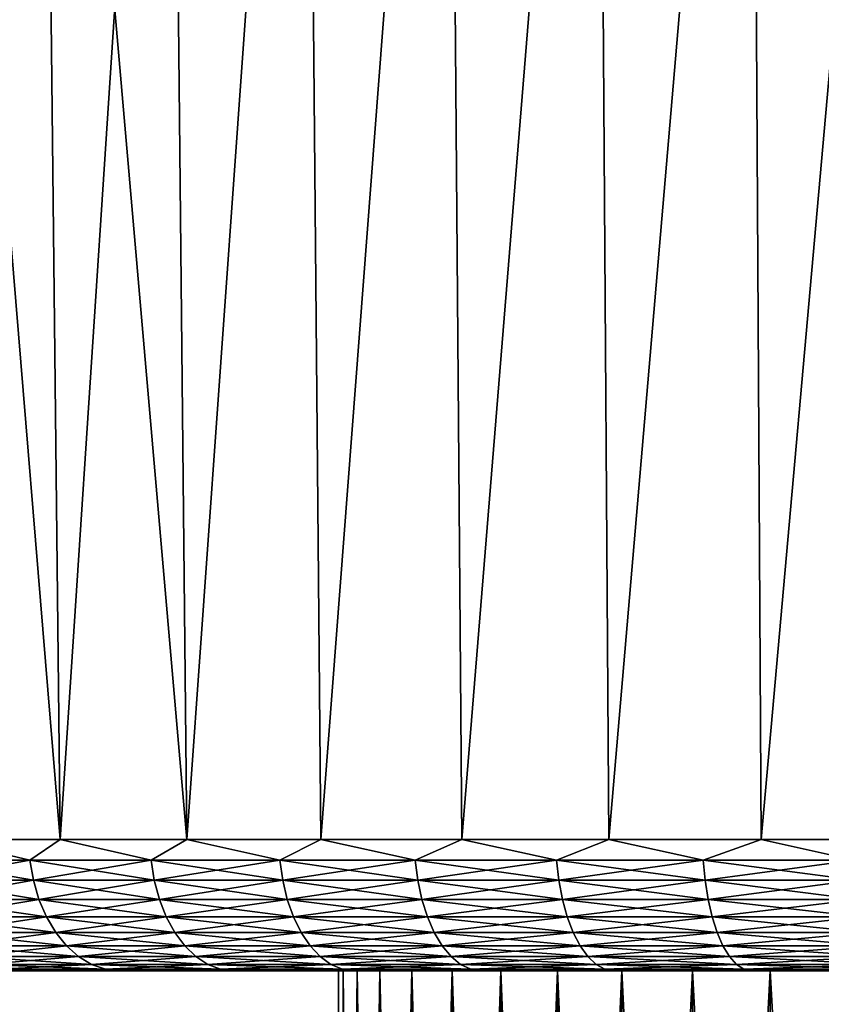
# Model space of a CAD drawing. Header units: metres. Extents: x -150 to 146, y -127 to 82.
# Tile 250 of 256: x 53 to 65, y 53 to 68. Entities that reach past the tile are written whole.
import ezdxf

# ---------------------------------------------------------------- set-up
doc = ezdxf.new("R2010")
doc.units = ezdxf.units.M
doc.layers.add('solid_ELLA_AP_WANNE_SW0001', color=7, linetype='CONTINUOUS')

msp = doc.modelspace()

# ---------------------------------------------------------------- linework, layer by layer
at = {"layer": 'solid_ELLA_AP_WANNE_SW0001'}
for points in [[(51.883663, 55.466671, -22.247246), (51.582466, 80.5, -22.535044), (53.37888, 80.5, -24.264441)], [(53.654499, 55.466671, 23.951502), (53.379036, 80.5, 24.264572), (51.582611, 80.5, 22.535191)], [(53.654499, 55.466671, 23.951502), (51.582611, 80.5, 22.535191), (51.883663, 55.466671, 22.24724)], [(53.654499, 55.466671, -23.951508), (51.883663, 55.466671, -22.247246), (53.37888, 80.5, -24.264441)], [(53.654499, 55.466671, -23.951508), (53.37888, 80.5, -24.264441), (55.295467, 80.5, -25.844799)], [(55.550602, 55.466671, 25.515205), (55.295624, 80.5, 25.844912), (53.379036, 80.5, 24.264572)], [(55.550602, 55.466671, 25.515205), (53.379036, 80.5, 24.264572), (53.654499, 55.466671, 23.951502)], [(55.550602, 55.466671, -25.515211), (53.654499, 55.466671, -23.951508), (55.295467, 80.5, -25.844799)], [(55.550602, 55.466671, -25.515211), (55.295467, 80.5, -25.844799), (57.335819, 80.5, -27.279955)], [(55.550602, 55.466671, 25.515205), (57.335976, 80.5, 27.28005), (55.295624, 80.5, 25.844912)], [(57.560841, 55.466671, -26.92918), (55.550602, 55.466671, -25.515211), (57.335819, 80.5, -27.279955)], [(57.560841, 55.466671, 26.929174), (57.335976, 80.5, 27.28005), (55.550602, 55.466671, 25.515205)], [(57.560841, 55.466671, -26.92918), (57.335819, 80.5, -27.279955), (59.471218, 80.5, -28.549883)], [(57.560841, 55.466671, 26.929174), (59.471371, 80.5, 28.549959), (57.335976, 80.5, 27.28005)], [(59.67342, 55.466671, -28.18512), (57.560841, 55.466671, -26.92918), (59.471218, 80.5, -28.549883)], [(59.67342, 55.466671, 28.185114), (59.471371, 80.5, 28.549959), (57.560841, 55.466671, 26.929174)], [(59.67342, 55.466671, -28.18512), (59.471218, 80.5, -28.549883), (61.705772, 80.5, -29.655876)], [(59.67342, 55.466671, 28.185114), (61.705914, 80.5, 29.655933), (59.471371, 80.5, 28.549959)], [(61.875938, 55.466671, -29.275658), (59.67342, 55.466671, -28.18512), (61.705772, 80.5, -29.655876)], [(61.875938, 55.466671, 29.275652), (61.705914, 80.5, 29.655933), (59.67342, 55.466671, 28.185114)], [(61.875938, 55.466671, -29.275658), (61.705772, 80.5, -29.655876), (64.012924, 80.5, -30.586502)], [(61.875938, 55.466671, 29.275652), (64.013046, 80.5, 30.58654), (61.705914, 80.5, 29.655933)], [(64.155479, 55.466671, -30.194393), (61.875938, 55.466671, -29.275658), (64.012924, 80.5, -30.586502)], [(64.155479, 55.466671, 30.194387), (64.013046, 80.5, 30.58654), (61.875938, 55.466671, 29.275652)], [(64.155479, 55.466671, -30.194393), (64.012924, 80.5, -30.586502), (66.386879, 80.5, -31.337189)], [(64.155479, 55.466671, 30.194387), (66.386978, 80.5, 31.33721), (64.013046, 80.5, 30.58654)], [(66.498657, 55.466675, -30.935938), (64.155479, 55.466671, -30.194393), (66.386879, 80.5, -31.337189)], [(66.498657, 55.466675, 30.935932), (66.386978, 80.5, 31.33721), (64.155479, 55.466671, 30.194387)], [(51.503117, 55.15744, -21.801924), (51.883663, 55.466671, -22.247246), (53.198078, 55.15744, -23.496885)], [(51.883663, 55.466671, 22.24724), (51.503117, 55.15744, 21.801916), (53.198078, 55.15744, 23.496878)], [(53.198078, 55.15744, -23.496885), (51.883663, 55.466671, -22.247246), (53.654499, 55.466671, -23.951508)], [(53.654499, 55.466671, 23.951502), (51.883663, 55.466671, 22.24724), (53.198078, 55.15744, 23.496878)], [(53.198078, 55.15744, -23.496885), (53.654499, 55.466671, -23.951508), (55.014965, 55.15744, -25.060442)], [(53.654499, 55.466671, 23.951502), (53.198078, 55.15744, 23.496878), (55.014965, 55.15744, 25.060436)], [(55.014965, 55.15744, -25.060442), (53.654499, 55.466671, -23.951508), (55.550602, 55.466671, -25.515211)], [(55.550602, 55.466671, 25.515205), (53.654499, 55.466671, 23.951502), (55.014965, 55.15744, 25.060436)], [(55.014965, 55.15744, -25.060442), (55.550602, 55.466671, -25.515211), (56.943619, 55.15744, -26.48385)], [(55.550602, 55.466671, 25.515205), (55.014965, 55.15744, 25.060436), (56.943619, 55.15744, 26.483845)], [(56.943619, 55.15744, -26.48385), (55.550602, 55.466671, -25.515211), (57.560841, 55.466671, -26.92918)], [(57.560841, 55.466671, 26.929174), (55.550602, 55.466671, 25.515205), (56.943619, 55.15744, 26.483845)], [(56.943619, 55.15744, -26.48385), (57.560841, 55.466671, -26.92918), (58.973248, 55.15744, -27.759151)], [(57.560841, 55.466671, 26.929174), (56.943619, 55.15744, 26.483845), (58.973248, 55.15744, 27.759146)], [(58.973248, 55.15744, -27.759151), (57.560841, 55.466671, -26.92918), (59.67342, 55.466671, -28.18512)], [(59.67342, 55.466671, 28.185114), (57.560841, 55.466671, 26.929174), (58.973248, 55.15744, 27.759146)], [(58.973248, 55.15744, -27.759151), (59.67342, 55.466671, -28.18512), (61.092506, 55.15744, -28.879213)], [(59.67342, 55.466671, 28.185114), (58.973248, 55.15744, 27.759146), (61.092506, 55.15744, 28.879206)], [(61.092506, 55.15744, -28.879213), (59.67342, 55.466671, -28.18512), (61.875938, 55.466671, -29.275658)], [(61.875938, 55.466671, 29.275652), (59.67342, 55.466671, 28.185114), (61.092506, 55.15744, 28.879206)], [(61.092506, 55.15744, -28.879213), (61.875938, 55.466671, -29.275658), (63.289539, 55.15744, -29.837769)], [(61.875938, 55.466671, 29.275652), (61.092506, 55.15744, 28.879206), (63.289539, 55.15744, 29.837763)], [(63.289539, 55.15744, -29.837769), (61.875938, 55.466671, -29.275658), (64.155479, 55.466671, -30.194393)], [(64.155479, 55.466671, 30.194387), (61.875938, 55.466671, 29.275652), (63.289539, 55.15744, 29.837763)], [(63.289539, 55.15744, -29.837769), (64.155479, 55.466671, -30.194393), (65.552063, 55.15744, -30.629459)], [(64.155479, 55.466671, 30.194387), (63.289539, 55.15744, 29.837763), (65.552063, 55.15744, 30.629454)], [(65.552063, 55.15744, -30.629459), (64.155479, 55.466671, -30.194393), (66.498657, 55.466675, -30.935938)], [(66.498657, 55.466675, 30.935932), (64.155479, 55.466671, 30.194387), (65.552063, 55.15744, 30.629454)], [(51.503117, 55.15744, -21.801924), (53.198078, 55.15744, -23.496885), (51.559494, 54.856174, -21.749613)], [(53.250389, 54.856174, 23.440502), (53.198078, 55.15744, 23.496878), (51.503117, 55.15744, 21.801916)], [(51.559494, 54.856174, 21.749607), (53.250389, 54.856174, 23.440502), (51.503117, 55.15744, 21.801916)], [(53.198078, 55.15744, -23.496885), (53.250389, 54.856174, -23.440508), (51.559494, 54.856174, -21.749613)], [(53.198078, 55.15744, -23.496885), (55.014965, 55.15744, -25.060442), (53.250389, 54.856174, -23.440508)], [(55.062916, 54.856174, 25.000307), (55.014965, 55.15744, 25.060436), (53.198078, 55.15744, 23.496878)], [(53.250389, 54.856174, 23.440502), (55.062916, 54.856174, 25.000307), (53.198078, 55.15744, 23.496878)], [(55.014965, 55.15744, -25.060442), (55.062916, 54.856174, -25.000315), (53.250389, 54.856174, -23.440508)], [(55.014965, 55.15744, -25.060442), (56.943619, 55.15744, -26.48385), (55.062916, 54.856174, -25.000315)], [(56.986938, 54.856174, 26.420301), (56.943619, 55.15744, 26.483845), (55.014965, 55.15744, 25.060436)], [(55.062916, 54.856174, 25.000307), (56.986938, 54.856174, 26.420301), (55.014965, 55.15744, 25.060436)], [(56.943619, 55.15744, -26.48385), (56.986938, 54.856174, -26.420309), (55.062916, 54.856174, -25.000315)], [(56.943619, 55.15744, -26.48385), (58.973248, 55.15744, -27.759151), (56.986938, 54.856174, -26.420309)], [(59.0117, 54.856174, 27.692543), (58.973248, 55.15744, 27.759146), (56.943619, 55.15744, 26.483845)], [(56.986938, 54.856174, 26.420301), (59.0117, 54.856174, 27.692543), (56.943619, 55.15744, 26.483845)], [(58.973248, 55.15744, -27.759151), (59.0117, 54.856174, -27.692549), (56.986938, 54.856174, -26.420309)], [(58.973248, 55.15744, -27.759151), (61.092506, 55.15744, -28.879213), (59.0117, 54.856174, -27.692549)], [(61.125874, 54.856174, 28.809916), (61.092506, 55.15744, 28.879206), (58.973248, 55.15744, 27.759146)], [(59.0117, 54.856174, 27.692543), (61.125874, 54.856174, 28.809916), (58.973248, 55.15744, 27.759146)], [(61.092506, 55.15744, -28.879213), (61.125874, 54.856174, -28.809923), (59.0117, 54.856174, -27.692549)], [(61.092506, 55.15744, -28.879213), (63.289539, 55.15744, -29.837769), (61.125874, 54.856174, -28.809923)], [(63.317638, 54.856174, 29.766172), (63.289539, 55.15744, 29.837763), (61.092506, 55.15744, 28.879206)], [(61.125874, 54.856174, 28.809916), (63.317638, 54.856174, 29.766172), (61.092506, 55.15744, 28.879206)], [(63.289539, 55.15744, -29.837769), (63.317638, 54.856174, -29.766178), (61.125874, 54.856174, -28.809923)], [(63.289539, 55.15744, -29.837769), (65.552063, 55.15744, -30.629459), (63.317638, 54.856174, -29.766178)], [(65.57473, 54.856174, 30.555964), (65.552063, 55.15744, 30.629454), (63.289539, 55.15744, 29.837763)], [(63.317638, 54.856174, 29.766172), (65.57473, 54.856174, 30.555964), (63.289539, 55.15744, 29.837763)], [(65.552063, 55.15744, -30.629459), (65.57473, 54.856174, -30.555971), (63.317638, 54.856174, -29.766178)], [(51.559494, 54.856174, -21.749613), (53.250389, 54.856174, -23.440508), (51.649418, 54.570469, -21.666176)], [(53.333828, 54.570469, 23.350578), (53.250389, 54.856174, 23.440502), (51.559494, 54.856174, 21.749607)], [(51.649418, 54.570469, 21.66617), (53.333828, 54.570469, 23.350578), (51.559494, 54.856174, 21.749607)], [(53.250389, 54.856174, -23.440508), (53.333828, 54.570469, -23.350584), (51.649418, 54.570469, -21.666176)], [(53.250389, 54.856174, -23.440508), (55.062916, 54.856174, -25.000315), (53.333828, 54.570469, -23.350584)], [(55.1394, 54.570469, 24.9044), (55.062916, 54.856174, 25.000307), (53.250389, 54.856174, 23.440502)], [(53.333828, 54.570469, 23.350578), (55.1394, 54.570469, 24.9044), (53.250389, 54.856174, 23.440502)], [(55.062916, 54.856174, -25.000315), (55.1394, 54.570469, -24.904406), (53.333828, 54.570469, -23.350584)], [(55.062916, 54.856174, -25.000315), (56.986938, 54.856174, -26.420309), (55.1394, 54.570469, -24.904406)], [(57.056042, 54.570469, 26.318947), (56.986938, 54.856174, 26.420301), (55.062916, 54.856174, 25.000307)], [(55.1394, 54.570469, 24.9044), (57.056042, 54.570469, 26.318947), (55.062916, 54.856174, 25.000307)], [(56.986938, 54.856174, -26.420309), (57.056042, 54.570469, -26.318953), (55.1394, 54.570469, -24.904406)], [(56.986938, 54.856174, -26.420309), (59.0117, 54.856174, -27.692549), (57.056042, 54.570469, -26.318953)], [(59.073036, 54.570469, 27.586308), (59.0117, 54.856174, 27.692543), (56.986938, 54.856174, 26.420301)], [(57.056042, 54.570469, 26.318947), (59.073036, 54.570469, 27.586308), (56.986938, 54.856174, 26.420301)], [(59.0117, 54.856174, -27.692549), (59.073036, 54.570469, -27.586313), (57.056042, 54.570469, -26.318953)], [(59.0117, 54.856174, -27.692549), (61.125874, 54.856174, -28.809923), (59.073036, 54.570469, -27.586313)], [(61.1791, 54.570469, 28.699394), (61.125874, 54.856174, 28.809916), (59.0117, 54.856174, 27.692543)], [(59.073036, 54.570469, 27.586308), (61.1791, 54.570469, 28.699394), (59.0117, 54.856174, 27.692543)], [(61.125874, 54.856174, -28.809923), (61.1791, 54.570469, -28.6994), (59.073036, 54.570469, -27.586313)], [(61.125874, 54.856174, -28.809923), (63.317638, 54.856174, -29.766178), (61.1791, 54.570469, -28.6994)], [(63.362453, 54.570469, 29.651981), (63.317638, 54.856174, 29.766172), (61.125874, 54.856174, 28.809916)], [(61.1791, 54.570469, 28.699394), (63.362453, 54.570469, 29.651981), (61.125874, 54.856174, 28.809916)], [(63.317638, 54.856174, -29.766178), (63.362453, 54.570469, -29.651987), (61.1791, 54.570469, -28.6994)], [(63.317638, 54.856174, -29.766178), (65.57473, 54.856174, -30.555971), (63.362453, 54.570469, -29.651987)], [(65.610893, 54.570469, 30.438744), (65.57473, 54.856174, 30.555964), (63.317638, 54.856174, 29.766172)], [(63.362453, 54.570469, 29.651981), (65.610893, 54.570469, 30.438744), (63.317638, 54.856174, 29.766172)], [(65.57473, 54.856174, -30.555971), (65.610893, 54.570469, -30.438749), (63.362453, 54.570469, -29.651987)], [(51.649418, 54.570469, -21.666176), (53.333828, 54.570469, -23.350584), (51.770718, 54.307228, -21.553627)], [(53.446377, 54.307232, 23.229279), (53.333828, 54.570469, 23.350578), (51.649418, 54.570469, 21.66617)], [(51.770718, 54.307228, 21.553621), (53.446377, 54.307232, 23.229279), (51.649418, 54.570469, 21.66617)], [(53.333828, 54.570469, -23.350584), (53.446377, 54.307232, -23.229284), (51.770718, 54.307228, -21.553627)], [(53.333828, 54.570469, -23.350584), (55.1394, 54.570469, -24.904406), (53.446377, 54.307232, -23.229284)], [(55.242569, 54.307232, 24.77503), (55.1394, 54.570469, 24.9044), (53.333828, 54.570469, 23.350578)], [(53.446377, 54.307232, 23.229279), (55.242569, 54.307232, 24.77503), (53.333828, 54.570469, 23.350578)], [(55.1394, 54.570469, -24.904406), (55.242569, 54.307232, -24.775036), (53.446377, 54.307232, -23.229284)], [(55.1394, 54.570469, -24.904406), (57.056042, 54.570469, -26.318953), (55.242569, 54.307232, -24.775036)], [(57.149258, 54.307232, 26.182228), (57.056042, 54.570469, 26.318947), (55.1394, 54.570469, 24.9044)], [(55.242569, 54.307232, 24.77503), (57.149258, 54.307232, 26.182228), (55.1394, 54.570469, 24.9044)], [(57.056042, 54.570469, -26.318953), (57.149258, 54.307232, -26.182234), (55.242569, 54.307232, -24.775036)], [(57.056042, 54.570469, -26.318953), (59.073036, 54.570469, -27.586313), (57.149258, 54.307232, -26.182234)], [(59.155773, 54.307232, 27.443005), (59.073036, 54.570469, 27.586308), (57.056042, 54.570469, 26.318947)], [(57.149258, 54.307232, 26.182228), (59.155773, 54.307232, 27.443005), (57.056042, 54.570469, 26.318947)], [(59.073036, 54.570469, -27.586313), (59.155773, 54.307232, -27.44301), (57.149258, 54.307232, -26.182234)], [(59.073036, 54.570469, -27.586313), (61.1791, 54.570469, -28.6994), (59.155773, 54.307232, -27.44301)], [(61.250893, 54.307232, 28.55031), (61.1791, 54.570469, 28.699394), (59.073036, 54.570469, 27.586308)], [(59.155773, 54.307232, 27.443005), (61.250893, 54.307232, 28.55031), (59.073036, 54.570469, 27.586308)], [(61.1791, 54.570469, -28.6994), (61.250893, 54.307232, -28.550316), (59.155773, 54.307232, -27.44301)], [(61.1791, 54.570469, -28.6994), (63.362453, 54.570469, -29.651987), (61.250893, 54.307232, -28.550316)], [(63.422905, 54.307232, 29.49795), (63.362453, 54.570469, 29.651981), (61.1791, 54.570469, 28.699394)], [(61.250893, 54.307232, 28.55031), (63.422905, 54.307232, 29.49795), (61.1791, 54.570469, 28.699394)], [(63.362453, 54.570469, -29.651987), (63.422905, 54.307232, -29.497955), (61.250893, 54.307232, -28.550316)], [(63.362453, 54.570469, -29.651987), (65.610893, 54.570469, -30.438749), (63.422905, 54.307232, -29.497955)], [(65.65966, 54.307232, 30.280624), (65.610893, 54.570469, 30.438744), (63.362453, 54.570469, 29.651981)], [(63.422905, 54.307232, 29.49795), (65.65966, 54.307232, 30.280624), (63.362453, 54.570469, 29.651981)], [(65.610893, 54.570469, -30.438749), (65.65966, 54.307232, -30.28063), (63.422905, 54.307232, -29.497955)], [(51.770718, 54.307228, -21.553627), (53.446377, 54.307232, -23.229284), (51.92046, 54.072819, -21.414688)], [(53.585316, 54.072819, 23.079538), (53.446377, 54.307232, 23.229279), (51.770718, 54.307228, 21.553621)], [(51.92046, 54.072819, 21.41468), (53.585316, 54.072819, 23.079538), (51.770718, 54.307228, 21.553621)], [(53.446377, 54.307232, -23.229284), (53.585316, 54.072819, -23.079544), (51.92046, 54.072819, -21.414688)], [(53.446377, 54.307232, -23.229284), (55.242569, 54.307232, -24.775036), (53.585316, 54.072819, -23.079544)], [(55.36993, 54.072819, 24.615324), (55.242569, 54.307232, 24.77503), (53.446377, 54.307232, 23.229279)], [(53.585316, 54.072819, 23.079538), (55.36993, 54.072819, 24.615324), (53.446377, 54.307232, 23.229279)], [(55.242569, 54.307232, -24.775036), (55.36993, 54.072819, -24.61533), (53.585316, 54.072819, -23.079544)], [(55.242569, 54.307232, -24.775036), (57.149258, 54.307232, -26.182234), (55.36993, 54.072819, -24.61533)], [(57.264328, 54.072819, 26.013451), (57.149258, 54.307232, 26.182228), (55.242569, 54.307232, 24.77503)], [(55.36993, 54.072819, 24.615324), (57.264328, 54.072819, 26.013451), (55.242569, 54.307232, 24.77503)], [(57.149258, 54.307232, -26.182234), (57.264328, 54.072819, -26.013456), (55.36993, 54.072819, -24.61533)], [(57.149258, 54.307232, -26.182234), (59.155773, 54.307232, -27.44301), (57.264328, 54.072819, -26.013456)], [(59.257908, 54.072819, 27.2661), (59.155773, 54.307232, 27.443005), (57.149258, 54.307232, 26.182228)], [(57.264328, 54.072819, 26.013451), (59.257908, 54.072819, 27.2661), (57.149258, 54.307232, 26.182228)], [(59.155773, 54.307232, -27.44301), (59.257908, 54.072819, -27.266108), (57.264328, 54.072819, -26.013456)], [(59.155773, 54.307232, -27.44301), (61.250893, 54.307232, -28.550316), (59.257908, 54.072819, -27.266108)], [(61.339523, 54.072819, 28.366266), (61.250893, 54.307232, 28.55031), (59.155773, 54.307232, 27.443005)], [(59.257908, 54.072819, 27.2661), (61.339523, 54.072819, 28.366266), (59.155773, 54.307232, 27.443005)], [(61.250893, 54.307232, -28.550316), (61.339523, 54.072819, -28.366274), (59.257908, 54.072819, -27.266108)], [(61.250893, 54.307232, -28.550316), (63.422905, 54.307232, -29.497955), (61.339523, 54.072819, -28.366274)], [(63.497536, 54.072819, 29.307798), (63.422905, 54.307232, 29.49795), (61.250893, 54.307232, 28.55031)], [(61.339523, 54.072819, 28.366266), (63.497536, 54.072819, 29.307798), (61.250893, 54.307232, 28.55031)], [(63.422905, 54.307232, -29.497955), (63.497536, 54.072819, -29.307804), (61.339523, 54.072819, -28.366274)], [(63.422905, 54.307232, -29.497955), (65.65966, 54.307232, -30.28063), (63.497536, 54.072819, -29.307804)], [(65.719872, 54.072819, 30.085428), (65.65966, 54.307232, 30.280624), (63.422905, 54.307232, 29.49795)], [(63.497536, 54.072819, 29.307798), (65.719872, 54.072819, 30.085428), (63.422905, 54.307232, 29.49795)], [(65.65966, 54.307232, -30.28063), (65.719872, 54.072819, -30.085434), (63.497536, 54.072819, -29.307804)], [(51.92046, 54.072819, -21.414688), (53.585316, 54.072819, -23.079544), (52.095024, 53.872902, -21.252714)], [(53.747288, 53.872902, 22.904972), (53.585316, 54.072819, 23.079538), (51.92046, 54.072819, 21.41468)], [(52.095024, 53.872902, 21.252708), (53.747288, 53.872902, 22.904972), (51.92046, 54.072819, 21.41468)], [(53.585316, 54.072819, -23.079544), (53.747288, 53.872902, -22.904978), (52.095024, 53.872902, -21.252714)], [(53.585316, 54.072819, -23.079544), (55.36993, 54.072819, -24.61533), (53.747288, 53.872902, -22.904978)], [(55.518406, 53.872902, 24.429142), (55.36993, 54.072819, 24.615324), (53.585316, 54.072819, 23.079538)], [(53.747288, 53.872902, 22.904972), (55.518406, 53.872902, 24.429142), (53.585316, 54.072819, 23.079538)], [(55.36993, 54.072819, -24.61533), (55.518406, 53.872902, -24.429148), (53.747288, 53.872902, -22.904978)], [(55.36993, 54.072819, -24.61533), (57.264328, 54.072819, -26.013456), (55.518406, 53.872902, -24.429148)], [(57.398472, 53.872902, 25.816694), (57.264328, 54.072819, 26.013451), (55.36993, 54.072819, 24.615324)], [(55.518406, 53.872902, 24.429142), (57.398472, 53.872902, 25.816694), (55.36993, 54.072819, 24.615324)], [(57.264328, 54.072819, -26.013456), (57.398472, 53.872902, -25.8167), (55.518406, 53.872902, -24.429148)], [(57.264328, 54.072819, -26.013456), (59.257908, 54.072819, -27.266108), (57.398472, 53.872902, -25.8167)], [(59.376976, 53.872902, 27.05987), (59.257908, 54.072819, 27.2661), (57.264328, 54.072819, 26.013451)], [(57.398472, 53.872902, 25.816694), (59.376976, 53.872902, 27.05987), (57.264328, 54.072819, 26.013451)], [(59.257908, 54.072819, -27.266108), (59.376976, 53.872902, -27.059875), (57.398472, 53.872902, -25.8167)], [(59.257908, 54.072819, -27.266108), (61.339523, 54.072819, -28.366274), (59.376976, 53.872902, -27.059875)], [(61.442848, 53.872902, 28.151714), (61.339523, 54.072819, 28.366266), (59.257908, 54.072819, 27.2661)], [(59.376976, 53.872902, 27.05987), (61.442848, 53.872902, 28.151714), (59.257908, 54.072819, 27.2661)], [(61.339523, 54.072819, -28.366274), (61.442848, 53.872902, -28.15172), (59.376976, 53.872902, -27.059875)], [(61.339523, 54.072819, -28.366274), (63.497536, 54.072819, -29.307804), (61.442848, 53.872902, -28.15172)], [(63.584538, 53.872902, 29.086124), (63.497536, 54.072819, 29.307798), (61.339523, 54.072819, 28.366266)], [(61.442848, 53.872902, 28.151714), (63.584538, 53.872902, 29.086124), (61.339523, 54.072819, 28.366266)], [(63.497536, 54.072819, -29.307804), (63.584538, 53.872902, -29.08613), (61.442848, 53.872902, -28.15172)], [(63.497536, 54.072819, -29.307804), (65.719872, 54.072819, -30.085434), (63.584538, 53.872902, -29.08613)], [(65.790062, 53.872902, 29.857872), (65.719872, 54.072819, 30.085428), (63.497536, 54.072819, 29.307798)], [(63.584538, 53.872902, 29.086124), (65.790062, 53.872902, 29.857872), (63.497536, 54.072819, 29.307798)], [(65.719872, 54.072819, -30.085434), (65.790062, 53.872902, -29.857878), (63.584538, 53.872902, -29.08613)], [(52.095024, 53.872902, -21.252714), (53.747288, 53.872902, -22.904978), (52.290195, 53.712307, -21.071623)], [(53.928379, 53.712307, 22.709803), (53.747288, 53.872902, 22.904972), (52.095024, 53.872902, 21.252708)], [(52.290195, 53.712307, 21.071617), (53.928379, 53.712307, 22.709803), (52.095024, 53.872902, 21.252708)], [(53.747288, 53.872902, -22.904978), (53.928379, 53.712307, -22.709808), (52.290195, 53.712307, -21.071623)], [(53.747288, 53.872902, -22.904978), (55.518406, 53.872902, -24.429148), (53.928379, 53.712307, -22.709808)], [(55.684406, 53.712307, 24.220985), (55.518406, 53.872902, 24.429142), (53.747288, 53.872902, 22.904972)], [(53.928379, 53.712307, 22.709803), (55.684406, 53.712307, 24.220985), (53.747288, 53.872902, 22.904972)], [(55.518406, 53.872902, -24.429148), (55.684406, 53.712307, -24.220991), (53.928379, 53.712307, -22.709808)], [(55.518406, 53.872902, -24.429148), (57.398472, 53.872902, -25.8167), (55.684406, 53.712307, -24.220991)], [(57.548454, 53.712307, 25.596714), (57.398472, 53.872902, 25.816694), (55.518406, 53.872902, 24.429142)], [(55.684406, 53.712307, 24.220985), (57.548454, 53.712307, 25.596714), (55.518406, 53.872902, 24.429142)], [(57.398472, 53.872902, -25.8167), (57.548454, 53.712307, -25.59672), (55.684406, 53.712307, -24.220991)], [(57.398472, 53.872902, -25.8167), (59.376976, 53.872902, -27.059875), (57.548454, 53.712307, -25.59672)], [(59.510098, 53.712307, 26.829296), (59.376976, 53.872902, 27.05987), (57.398472, 53.872902, 25.816694)], [(57.548454, 53.712307, 25.596714), (59.510098, 53.712307, 26.829296), (57.398472, 53.872902, 25.816694)], [(59.376976, 53.872902, -27.059875), (59.510098, 53.712307, -26.829302), (57.548454, 53.712307, -25.59672)], [(59.376976, 53.872902, -27.059875), (61.442848, 53.872902, -28.15172), (59.510098, 53.712307, -26.829302)], [(61.558365, 53.712307, 27.911839), (61.442848, 53.872902, 28.151714), (59.376976, 53.872902, 27.05987)], [(59.510098, 53.712307, 26.829296), (61.558365, 53.712307, 27.911839), (59.376976, 53.872902, 27.05987)], [(61.442848, 53.872902, -28.15172), (61.558365, 53.712307, -27.911844), (59.510098, 53.712307, -26.829302)], [(61.442848, 53.872902, -28.15172), (63.584538, 53.872902, -29.08613), (61.558365, 53.712307, -27.911844)], [(63.681805, 53.712307, 28.838285), (63.584538, 53.872902, 29.086124), (61.442848, 53.872902, 28.151714)], [(61.558365, 53.712307, 27.911839), (63.681805, 53.712307, 28.838285), (61.442848, 53.872902, 28.151714)], [(63.584538, 53.872902, -29.08613), (63.681805, 53.712307, -28.838291), (61.558365, 53.712307, -27.911844)], [(63.584538, 53.872902, -29.08613), (65.790062, 53.872902, -29.857878), (63.681805, 53.712307, -28.838291)], [(65.868538, 53.712307, 29.603456), (65.790062, 53.872902, 29.857872), (63.584538, 53.872902, 29.086124)], [(63.681805, 53.712307, 28.838285), (65.868538, 53.712307, 29.603456), (63.584538, 53.872902, 29.086124)], [(65.790062, 53.872902, -29.857878), (65.868538, 53.712307, -29.603464), (63.681805, 53.712307, -28.838291)], [(52.290195, 53.712307, -21.071623), (53.928379, 53.712307, -22.709808), (52.501251, 53.594921, -20.87579)], [(54.124214, 53.594921, 22.498745), (53.928379, 53.712307, 22.709803), (52.290195, 53.712307, 21.071617)], [(52.501251, 53.594921, 20.875784), (54.124214, 53.594921, 22.498745), (52.290195, 53.712307, 21.071617)], [(53.928379, 53.712307, -22.709808), (54.124214, 53.594921, -22.498751), (52.501251, 53.594921, -20.87579)], [(53.928379, 53.712307, -22.709808), (55.684406, 53.712307, -24.220991), (54.124214, 53.594921, -22.498751)], [(55.863918, 53.594921, 23.995882), (55.684406, 53.712307, 24.220985), (53.928379, 53.712307, 22.709803)], [(54.124214, 53.594921, 22.498745), (55.863918, 53.594921, 23.995882), (53.928379, 53.712307, 22.709803)], [(55.684406, 53.712307, -24.220991), (55.863918, 53.594921, -23.995888), (54.124214, 53.594921, -22.498751)], [(55.684406, 53.712307, -24.220991), (57.548454, 53.712307, -25.59672), (55.863918, 53.594921, -23.995888)], [(57.710644, 53.594921, 25.358826), (57.548454, 53.712307, 25.596714), (55.684406, 53.712307, 24.220985)], [(55.863918, 53.594921, 23.995882), (57.710644, 53.594921, 25.358826), (55.684406, 53.712307, 24.220985)], [(57.548454, 53.712307, -25.59672), (57.710644, 53.594921, -25.358831), (55.863918, 53.594921, -23.995888)], [(57.548454, 53.712307, -25.59672), (59.510098, 53.712307, -26.829302), (57.710644, 53.594921, -25.358831)], [(59.654057, 53.594921, 26.579952), (59.510098, 53.712307, 26.829296), (57.548454, 53.712307, 25.596714)], [(57.710644, 53.594921, 25.358826), (59.654057, 53.594921, 26.579952), (57.548454, 53.712307, 25.596714)], [(59.510098, 53.712307, -26.829302), (59.654057, 53.594921, -26.57996), (57.710644, 53.594921, -25.358831)], [(59.510098, 53.712307, -26.829302), (61.558365, 53.712307, -27.911844), (59.654057, 53.594921, -26.57996)], [(61.683289, 53.594921, 27.652433), (61.558365, 53.712307, 27.911839), (59.510098, 53.712307, 26.829296)], [(59.654057, 53.594921, 26.579952), (61.683289, 53.594921, 27.652433), (59.510098, 53.712307, 26.829296)], [(61.558365, 53.712307, -27.911844), (61.683289, 53.594921, -27.652439), (59.654057, 53.594921, -26.57996)], [(61.558365, 53.712307, -27.911844), (63.681805, 53.712307, -28.838291), (61.683289, 53.594921, -27.652439)], [(63.786995, 53.594921, 28.570271), (63.681805, 53.712307, 28.838285), (61.558365, 53.712307, 27.911839)], [(61.683289, 53.594921, 27.652433), (63.786995, 53.594921, 28.570271), (61.558365, 53.712307, 27.911839)], [(63.681805, 53.712307, -28.838291), (63.786995, 53.594921, -28.570276), (61.683289, 53.594921, -27.652439)], [(63.681805, 53.712307, -28.838291), (65.868538, 53.712307, -29.603464), (63.786995, 53.594921, -28.570276)], [(65.953407, 53.594921, 29.328331), (65.868538, 53.712307, 29.603456), (63.681805, 53.712307, 28.838285)], [(63.786995, 53.594921, 28.570271), (65.953407, 53.594921, 29.328331), (63.681805, 53.712307, 28.838285)], [(65.868538, 53.712307, -29.603464), (65.953407, 53.594921, -29.328339), (63.786995, 53.594921, -28.570276)], [(52.501251, 53.594921, -20.87579), (54.124214, 53.594921, -22.498751), (52.723095, 53.523579, -20.669949)], [(54.330055, 53.523579, 22.276899), (54.124214, 53.594921, 22.498745), (52.501251, 53.594921, 20.875784)], [(52.723095, 53.523579, 20.669941), (54.330055, 53.523579, 22.276899), (52.501251, 53.594921, 20.875784)], [(54.124214, 53.594921, -22.498751), (54.330055, 53.523579, -22.276905), (52.723095, 53.523579, -20.669949)], [(54.124214, 53.594921, -22.498751), (55.863918, 53.594921, -23.995888), (54.330055, 53.523579, -22.276905)], [(56.052608, 53.523579, 23.759275), (55.863918, 53.594921, 23.995882), (54.124214, 53.594921, 22.498745)], [(54.330055, 53.523579, 22.276899), (56.052608, 53.523579, 23.759275), (54.124214, 53.594921, 22.498745)], [(55.863918, 53.594921, -23.995888), (56.052608, 53.523579, -23.759281), (54.330055, 53.523579, -22.276905)], [(55.863918, 53.594921, -23.995888), (57.710644, 53.594921, -25.358831), (56.052608, 53.523579, -23.759281)], [(57.881123, 53.523579, 25.10878), (57.710644, 53.594921, 25.358826), (55.863918, 53.594921, 23.995882)], [(56.052608, 53.523579, 23.759275), (57.881123, 53.523579, 25.10878), (55.863918, 53.594921, 23.995882)], [(57.710644, 53.594921, -25.358831), (57.881123, 53.523579, -25.108786), (56.052608, 53.523579, -23.759281)], [(57.710644, 53.594921, -25.358831), (59.654057, 53.594921, -26.57996), (57.881123, 53.523579, -25.108786)], [(59.80537, 53.523579, 26.317867), (59.654057, 53.594921, 26.579952), (57.710644, 53.594921, 25.358826)], [(57.881123, 53.523579, 25.10878), (59.80537, 53.523579, 26.317867), (57.710644, 53.594921, 25.358826)], [(59.654057, 53.594921, -26.57996), (59.80537, 53.523579, -26.317873), (57.881123, 53.523579, -25.108786)], [(59.654057, 53.594921, -26.57996), (61.683289, 53.594921, -27.652439), (59.80537, 53.523579, -26.317873)], [(61.814594, 53.523579, 27.379772), (61.683289, 53.594921, 27.652433), (59.654057, 53.594921, 26.579952)], [(59.80537, 53.523579, 26.317867), (61.814594, 53.523579, 27.379772), (59.654057, 53.594921, 26.579952)], [(61.683289, 53.594921, -27.652439), (61.814594, 53.523579, -27.379778), (59.80537, 53.523579, -26.317873)], [(61.683289, 53.594921, -27.652439), (63.786995, 53.594921, -28.570276), (61.814594, 53.523579, -27.379778)], [(63.897556, 53.523579, 28.288559), (63.786995, 53.594921, 28.570271), (61.683289, 53.594921, 27.652433)], [(61.814594, 53.523579, 27.379772), (63.897556, 53.523579, 28.288559), (61.683289, 53.594921, 27.652433)], [(63.786995, 53.594921, -28.570276), (63.897556, 53.523579, -28.288565), (61.814594, 53.523579, -27.379778)], [(63.786995, 53.594921, -28.570276), (65.953407, 53.594921, -29.328339), (63.897556, 53.523579, -28.288565)], [(66.04261, 53.523579, 29.039145), (65.953407, 53.594921, 29.328331), (63.786995, 53.594921, 28.570271)], [(63.897556, 53.523579, 28.288559), (66.04261, 53.523579, 29.039145), (63.786995, 53.594921, 28.570271)], [(65.953407, 53.594921, -29.328339), (66.04261, 53.523579, -29.039152), (63.897556, 53.523579, -28.288565)], [(52.723095, 53.523579, -20.669949), (53.713245, 53.5, -21.254631), (52.892452, 53.5, -20.399916)], [(52.723095, 53.523579, -20.669949), (54.330055, 53.523579, -22.276905), (53.713245, 53.5, -21.254631)], [(53.714031, 53.5, 21.255415), (54.330055, 53.523579, 22.276899), (52.723095, 53.523579, 20.669941)], [(52.893215, 53.5, 20.40074), (53.714031, 53.5, 21.255415), (52.723095, 53.523579, 20.669941)], [(52.893215, 53.5, 20.40074), (52.892452, 53.5, -20.399916), (53.713245, 53.5, -21.254631)], [(52.893215, 53.5, 20.40074), (53.713245, 53.5, -21.254631), (53.714031, 53.5, 21.255415)], [(54.330055, 53.523579, -22.276905), (54.566734, 53.5, -22.076742), (53.713245, 53.5, -21.254631)], [(53.714031, 53.5, 21.255415), (53.713245, 53.5, -21.254631), (54.566734, 53.5, -22.076742)], [(53.714031, 53.5, 21.255415), (54.567539, 53.5, 22.07748), (54.330055, 53.523579, 22.276899)], [(53.714031, 53.5, 21.255415), (54.566734, 53.5, -22.076742), (54.567539, 53.5, 22.07748)], [(54.330055, 53.523579, -22.276905), (56.052608, 53.523579, -23.759281), (54.566734, 53.5, -22.076742)], [(55.449795, 53.5, 22.862978), (56.052608, 53.523579, 23.759275), (54.330055, 53.523579, 22.276899)], [(54.567539, 53.5, 22.07748), (55.449795, 53.5, 22.862978), (54.330055, 53.523579, 22.276899)], [(56.052608, 53.523579, -23.759281), (55.448978, 53.5, -22.862284), (54.566734, 53.5, -22.076742)], [(54.567539, 53.5, 22.07748), (54.566734, 53.5, -22.076742), (55.448978, 53.5, -22.862284)], [(54.567539, 53.5, 22.07748), (55.448978, 53.5, -22.862284), (55.449795, 53.5, 22.862978)], [(56.052608, 53.523579, -23.759281), (56.359737, 53.5, -23.610527), (55.448978, 53.5, -22.862284)], [(55.449795, 53.5, 22.862978), (55.448978, 53.5, -22.862284), (56.359737, 53.5, -23.610527)], [(55.449795, 53.5, 22.862978), (56.360569, 53.5, 23.611177), (56.052608, 53.523579, 23.759275)], [(55.449795, 53.5, 22.862978), (56.359737, 53.5, -23.610527), (56.360569, 53.5, 23.611177)], [(56.052608, 53.523579, -23.759281), (57.881123, 53.523579, -25.108786), (56.359737, 53.5, -23.610527)], [(57.303925, 53.5, 24.325758), (57.881123, 53.523579, 25.10878), (56.052608, 53.523579, 23.759275)], [(56.360569, 53.5, 23.611177), (57.303925, 53.5, 24.325758), (56.052608, 53.523579, 23.759275)], [(57.881123, 53.523579, -25.108786), (57.303082, 53.5, -24.32515), (56.359737, 53.5, -23.610527)], [(56.360569, 53.5, 23.611177), (56.359737, 53.5, -23.610527), (57.303082, 53.5, -24.32515)], [(56.360569, 53.5, 23.611177), (57.303082, 53.5, -24.32515), (57.303925, 53.5, 24.325758)], [(57.881123, 53.523579, -25.108786), (58.274887, 53.5, -25.003317), (57.303082, 53.5, -24.32515)], [(57.303925, 53.5, 24.325758), (57.303082, 53.5, -24.32515), (58.274887, 53.5, -25.003317)], [(57.303925, 53.5, 24.325758), (58.275738, 53.5, 25.00388), (57.881123, 53.523579, 25.10878)], [(57.303925, 53.5, 24.325758), (57.824997, 53.5, -0.000002), (57.895233, 53.5, 1.546286)], [(57.303925, 53.5, 24.325758), (58.274887, 53.5, -25.003317), (57.824997, 53.5, -0.000002)], [(57.303925, 53.5, 24.325758), (57.895233, 53.5, 1.546286), (58.101101, 53.5, 3.067219)], [(57.303925, 53.5, 24.325758), (58.101101, 53.5, 3.067219), (58.275738, 53.5, 25.00388)], [(57.895233, 53.5, -1.546289), (57.894142, 31.299999, -1.539557), (57.824997, 31.300001, -0.000002)], [(57.824997, 53.5, -0.000002), (57.824997, 31.300001, -0.000002), (57.894142, 31.299999, 1.539554)], [(57.895233, 53.5, -1.546289), (57.824997, 31.300001, -0.000002), (57.824997, 53.5, -0.000002)], [(57.895233, 53.5, 1.546286), (57.824997, 53.5, -0.000002), (57.894142, 31.299999, 1.539554)], [(58.274887, 53.5, -25.003317), (57.895233, 53.5, -1.546289), (57.824997, 53.5, -0.000002)], [(57.881123, 53.523579, -25.108786), (59.80537, 53.523579, -26.317873), (58.274887, 53.5, -25.003317)], [(59.271587, 53.5, 25.642454), (59.80537, 53.523579, 26.317867), (57.881123, 53.523579, 25.10878)], [(58.275738, 53.5, 25.00388), (59.271587, 53.5, 25.642454), (57.881123, 53.523579, 25.10878)], [(58.101101, 53.5, -3.067222), (58.101009, 31.299999, -3.066716), (57.894142, 31.299999, -1.539557)], [(57.895233, 53.5, -1.546289), (58.101101, 53.5, -3.067222), (57.894142, 31.299999, -1.539557)], [(57.895233, 53.5, 1.546286), (57.894142, 31.299999, 1.539554), (58.101009, 31.299999, 3.066713)], [(58.101101, 53.5, 3.067219), (57.895233, 53.5, 1.546286), (58.101009, 31.299999, 3.066713)], [(58.274887, 53.5, -25.003317), (58.101101, 53.5, -3.067222), (57.895233, 53.5, -1.546289)], [(58.444279, 53.5, -4.56869), (58.443935, 31.299999, -4.569184), (58.101009, 31.299999, -3.066716)], [(58.101101, 53.5, -3.067222), (58.444279, 53.5, -4.56869), (58.101009, 31.299999, -3.066716)], [(58.101101, 53.5, 3.067219), (58.101009, 31.299999, 3.066713), (58.443935, 31.299999, 4.569181)], [(58.444279, 53.5, 4.568687), (58.101101, 53.5, 3.067219), (58.443935, 31.299999, 4.569181)], [(58.275738, 53.5, 25.00388), (58.101101, 53.5, 3.067219), (58.444279, 53.5, 4.568687)], [(58.274887, 53.5, -25.003317), (58.444279, 53.5, -4.56869), (58.101101, 53.5, -3.067222)], [(59.80537, 53.523579, -26.317873), (59.270729, 53.5, -25.641933), (58.274887, 53.5, -25.003317)], [(59.270729, 53.5, -25.641933), (58.444279, 53.5, -4.56869), (58.274887, 53.5, -25.003317)], [(58.275738, 53.5, 25.00388), (58.444279, 53.5, 4.568687), (58.92049, 53.5, 6.03566)], [(58.275738, 53.5, 25.00388), (58.92049, 53.5, 6.03566), (59.271587, 53.5, 25.642454)], [(58.920486, 53.5, -6.035663), (58.920166, 31.299999, -6.034864), (58.443935, 31.299999, -4.569184)], [(58.444279, 53.5, -4.56869), (58.920486, 53.5, -6.035663), (58.443935, 31.299999, -4.569184)], [(58.444279, 53.5, 4.568687), (58.443935, 31.299999, 4.569181), (58.920166, 31.299999, 6.034861)], [(58.92049, 53.5, 6.03566), (58.444279, 53.5, 4.568687), (58.920166, 31.299999, 6.034861)], [(59.270729, 53.5, -25.641933), (58.920486, 53.5, -6.035663), (58.444279, 53.5, -4.56869)], [(59.52599, 53.5, -7.451189), (59.52586, 31.299999, -7.451955), (58.920166, 31.299999, -6.034864)], [(58.920486, 53.5, -6.035663), (59.52599, 53.5, -7.451189), (58.920166, 31.299999, -6.034864)], [(58.92049, 53.5, 6.03566), (58.920166, 31.299999, 6.034861), (59.52586, 31.299999, 7.451952)], [(59.270729, 53.5, -25.641933), (59.52599, 53.5, -7.451189), (58.920486, 53.5, -6.035663)], [(59.52599, 53.5, 7.451185), (58.92049, 53.5, 6.03566), (59.52586, 31.299999, 7.451952)], [(59.271587, 53.5, 25.642454), (58.92049, 53.5, 6.03566), (59.52599, 53.5, 7.451185)], [(59.80537, 53.523579, -26.317873), (60.286961, 53.5, -26.238361), (59.270729, 53.5, -25.641933)], [(60.286961, 53.5, -26.238361), (59.52599, 53.5, -7.451189), (59.270729, 53.5, -25.641933)], [(59.271587, 53.5, 25.642454), (60.287819, 53.5, 26.238838), (59.80537, 53.523579, 26.317867)], [(59.271587, 53.5, 25.642454), (59.52599, 53.5, 7.451185), (60.256783, 53.5, 8.810027)], [(59.271587, 53.5, 25.642454), (60.256783, 53.5, 8.810027), (60.287819, 53.5, 26.238838)], [(60.256783, 53.5, -8.81003), (60.256142, 31.299999, -8.809047), (59.52586, 31.299999, -7.451955)], [(59.52599, 53.5, -7.451189), (60.256783, 53.5, -8.81003), (59.52586, 31.299999, -7.451955)], [(59.52599, 53.5, 7.451185), (59.52586, 31.299999, 7.451952), (60.256142, 31.299999, 8.809044)], [(60.256783, 53.5, 8.810027), (59.52599, 53.5, 7.451185), (60.256142, 31.299999, 8.809044)], [(60.286961, 53.5, -26.238361), (60.256783, 53.5, -8.81003), (59.52599, 53.5, -7.451189)], [(59.80537, 53.523579, -26.317873), (61.814594, 53.523579, -27.379778), (60.286961, 53.5, -26.238361)], [(61.329849, 53.5, 26.796021), (61.814594, 53.523579, 27.379772), (59.80537, 53.523579, 26.317867)], [(60.287819, 53.5, 26.238838), (61.329849, 53.5, 26.796021), (59.80537, 53.523579, 26.317867)], [(61.104969, 53.5, -10.094255), (61.105133, 31.300001, -10.095213), (60.256142, 31.299999, -8.809047)], [(60.256783, 53.5, -8.81003), (61.104969, 53.5, -10.094255), (60.256142, 31.299999, -8.809047)], [(60.256783, 53.5, 8.810027), (60.256142, 31.299999, 8.809044), (61.105133, 31.300001, 10.09521)], [(61.104969, 53.5, 10.094253), (60.256783, 53.5, 8.810027), (61.105133, 31.300001, 10.09521)], [(60.287819, 53.5, 26.238838), (60.256783, 53.5, 8.810027), (61.104969, 53.5, 10.094253)], [(60.286961, 53.5, -26.238361), (61.104969, 53.5, -10.094255), (60.256783, 53.5, -8.81003)], [(61.814594, 53.523579, -27.379778), (61.328991, 53.5, -26.795588), (60.286961, 53.5, -26.238361)], [(61.328991, 53.5, -26.795588), (61.104969, 53.5, -10.094255), (60.286961, 53.5, -26.238361)], [(60.287819, 53.5, 26.238838), (61.104969, 53.5, 10.094253), (61.329849, 53.5, 26.796021)], [(61.104969, 53.5, -10.094255), (62.066982, 53.5, -11.301111), (61.105133, 31.300001, -10.095213)], [(61.104969, 53.5, 10.094253), (61.105133, 31.300001, 10.09521), (62.065998, 31.300001, 11.300096)], [(62.066982, 53.5, 11.301108), (61.104969, 53.5, 10.094253), (62.065998, 31.300001, 11.300096)], [(61.329849, 53.5, 26.796021), (61.104969, 53.5, 10.094253), (62.066982, 53.5, 11.301108)], [(61.328991, 53.5, -26.795588), (62.066982, 53.5, -11.301111), (61.104969, 53.5, -10.094255)], [(62.066982, 53.5, -11.301111), (62.065998, 31.300001, -11.300099), (61.105133, 31.300001, -10.095213)], [(61.814594, 53.523579, -27.379778), (62.394981, 53.5, -27.313038), (61.328991, 53.5, -26.795588)], [(62.394981, 53.5, -27.313038), (62.066982, 53.5, -11.301111), (61.328991, 53.5, -26.795588)], [(61.329849, 53.5, 26.796021), (62.395828, 53.5, 27.313425), (61.814594, 53.523579, 27.379772)], [(61.329849, 53.5, 26.796021), (62.066982, 53.5, 11.301108), (62.395828, 53.5, 27.313425)], [(61.814594, 53.523579, -27.379778), (63.897556, 53.523579, -28.288565), (62.394981, 53.5, -27.313038)], [(63.480801, 53.5, 27.788733), (63.897556, 53.523579, 28.288559), (61.814594, 53.523579, 27.379772)], [(62.395828, 53.5, 27.313425), (63.480801, 53.5, 27.788733), (61.814594, 53.523579, 27.379772)], [(63.130493, 53.5, -12.412956), (63.130997, 31.300001, -12.414003), (62.065998, 31.300001, -11.300099)], [(62.066982, 53.5, -11.301111), (63.130493, 53.5, -12.412956), (62.065998, 31.300001, -11.300099)], [(62.066982, 53.5, 11.301108), (62.065998, 31.300001, 11.300096), (63.131001, 31.300001, 12.414001)], [(63.130493, 53.5, 12.412953), (62.066982, 53.5, 11.301108), (63.131001, 31.300001, 12.414001)], [(62.395828, 53.5, 27.313425), (62.066982, 53.5, 11.301108), (63.130493, 53.5, 12.412953)], [(62.394981, 53.5, -27.313038), (63.130493, 53.5, -12.412956), (62.066982, 53.5, -11.301111)], [(63.897556, 53.523579, -28.288565), (63.479958, 53.5, -27.788389), (62.394981, 53.5, -27.313038)], [(63.479958, 53.5, -27.788389), (63.130493, 53.5, -12.412956), (62.394981, 53.5, -27.313038)], [(62.395828, 53.5, 27.313425), (63.130493, 53.5, 12.412953), (63.480801, 53.5, 27.788733)], [(63.130493, 53.5, -12.412956), (64.29287, 53.5, -13.428855), (63.130997, 31.300001, -12.414003)], [(63.130493, 53.5, 12.412953), (63.131001, 31.300001, 12.414001), (64.291565, 31.300001, 13.427954)], [(64.29287, 53.5, 13.428852), (63.130493, 53.5, 12.412953), (64.291565, 31.300001, 13.427954)], [(63.480801, 53.5, 27.788733), (63.130493, 53.5, 12.412953), (64.29287, 53.5, 13.428852)], [(63.479958, 53.5, -27.788389), (64.29287, 53.5, -13.428855), (63.130493, 53.5, -12.412956)], [(64.29287, 53.5, -13.428855), (64.291565, 31.300001, -13.427957), (63.130997, 31.300001, -12.414003)], [(63.897556, 53.523579, -28.288565), (64.578964, 53.5, -28.21932), (63.479958, 53.5, -27.788389)], [(64.578964, 53.5, -28.21932), (64.29287, 53.5, -13.428855), (63.479958, 53.5, -27.788389)], [(63.480801, 53.5, 27.788733), (64.579796, 53.5, 28.219622), (63.897556, 53.523579, 28.288559)], [(63.480801, 53.5, 27.788733), (64.29287, 53.5, 13.428852), (64.579796, 53.5, 28.219622)], [(63.897556, 53.523579, -28.288565), (66.04261, 53.523579, -29.039152), (64.578964, 53.5, -28.21932)], [(65.693817, 53.5, 28.606064), (66.04261, 53.523579, 29.039145), (63.897556, 53.523579, 28.288559)], [(64.579796, 53.5, 28.219622), (65.693817, 53.5, 28.606064), (63.897556, 53.523579, 28.288559)], [(65.537483, 53.5, -14.332773), (65.538345, 31.300001, -14.333797), (64.291565, 31.300001, -13.427957)], [(64.29287, 53.5, -13.428855), (65.537483, 53.5, -14.332773), (64.291565, 31.300001, -13.427957)], [(64.29287, 53.5, 13.428852), (64.291565, 31.300001, 13.427954), (65.538345, 31.300001, 14.333794)], [(65.537483, 53.5, 14.332769), (64.29287, 53.5, 13.428852), (65.538345, 31.300001, 14.333794)], [(64.579796, 53.5, 28.219622), (64.29287, 53.5, 13.428852), (65.537483, 53.5, 14.332769)], [(64.578964, 53.5, -28.21932), (65.537483, 53.5, -14.332773), (64.29287, 53.5, -13.428855)], [(66.04261, 53.523579, -29.039152), (65.692993, 53.5, -28.605803), (64.578964, 53.5, -28.21932)], [(65.692993, 53.5, -28.605803), (65.537483, 53.5, -14.332773), (64.578964, 53.5, -28.21932)], [(64.579796, 53.5, 28.219622), (65.537483, 53.5, 14.332769), (65.693817, 53.5, 28.606064)]]:
    msp.add_3dface(points, dxfattribs=at)

doc.saveas('drawing.dxf')
